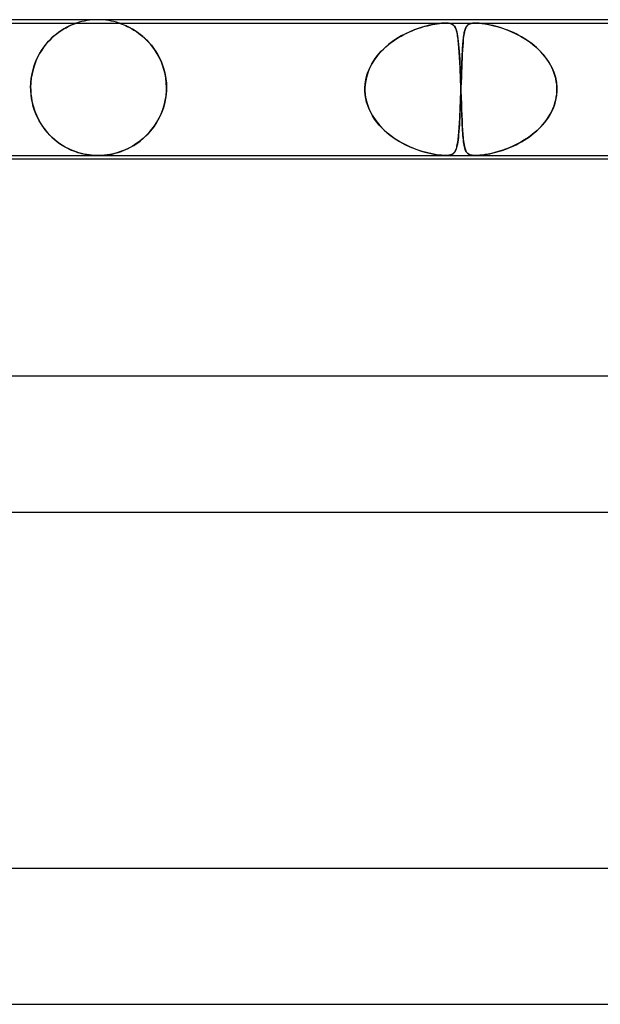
# Model space of a CAD drawing. Header units: millimetres. Extents: x -430 to 430, y -2 to 290.
# Tile 34 of 84: x -94 to -77, y 261 to 290. Entities that reach past the tile are written whole.
import ezdxf

# ---------------------------------------------------------------- set-up
doc = ezdxf.new("R2010")
doc.units = ezdxf.units.MM
doc.layers.add('HIDDEN', color=7, linetype='Continuous')
doc.layers.add('THICK', color=7, linetype='Continuous')

msp = doc.modelspace()

# ---------------------------------------------------------------- linework, layer by layer
at = {"layer": 'HIDDEN'}
for p, q in [((-97.139, 289.9), (-81.759, 289.9)), ((-93.076, 289.683), (-93.004, 289.727)), ((-93.001, 289.73), (-93.072, 289.686)), ((-93.004, 289.727), (-92.937, 289.765)), ((-92.932, 289.768), (-93.001, 289.73)), ((-92.937, 289.765), (-92.873, 289.798)), ((-92.869, 289.8), (-92.932, 289.768)), ((-92.873, 289.798), (-92.816, 289.825)), ((-92.811, 289.827), (-92.869, 289.8)), ((-92.816, 289.825), (-92.765, 289.848)), ((-92.76, 289.85), (-92.811, 289.827)), ((-92.765, 289.848), (-92.721, 289.865)), ((-92.718, 289.867), (-92.76, 289.85)), ((-92.721, 289.865), (-92.686, 289.879)), ((-92.686, 289.879), (-92.718, 289.867)), ((-92.686, 289.879), (-92.661, 289.888)), ((-92.662, 289.887), (-92.686, 289.879)), ((-92.646, 289.893), (-92.662, 289.887)), ((-92.661, 289.888), (-92.643, 289.894)), ((-92.635, 289.897), (-92.646, 289.893)), ((-92.643, 289.894), (-92.632, 289.898)), ((-92.627, 289.899), (-92.635, 289.897)), ((-92.632, 289.898), (-92.626, 289.9)), ((-92.625, 289.9), (-92.627, 289.899)), ((-92.626, 289.9), (-92.625, 289.9)), ((-91.37, 289.898), (-91.375, 289.9)), ((-91.375, 289.9), (-91.374, 289.9)), ((-91.374, 289.9), (-91.368, 289.897)), ((-91.357, 289.894), (-91.37, 289.898)), ((-91.368, 289.897), (-91.355, 289.893)), ((-91.337, 289.887), (-91.357, 289.894)), ((-91.355, 289.893), (-91.338, 289.887)), ((-91.338, 289.887), (-91.313, 289.879)), ((-91.308, 289.877), (-91.337, 289.887)), ((-91.313, 289.879), (-91.28, 289.866)), ((-91.27, 289.862), (-91.308, 289.877)), ((-91.28, 289.866), (-91.239, 289.85)), ((-91.223, 289.843), (-91.27, 289.862)), ((-91.239, 289.85), (-91.189, 289.829)), ((-91.169, 289.82), (-91.223, 289.843)), ((-91.189, 289.829), (-91.133, 289.803)), ((-91.109, 289.791), (-91.169, 289.82)), ((-91.133, 289.803), (-91.072, 289.773)), ((-91.044, 289.758), (-91.109, 289.791)), ((-91.072, 289.773), (-91.006, 289.737)), ((-90.975, 289.719), (-91.044, 289.758)), ((-91.006, 289.737), (-90.936, 289.696)), ((-90.902, 289.675), (-90.975, 289.719)), ((-82.561, 289.742), (-82.683, 289.698)), ((-82.658, 289.707), (-82.579, 289.736)), ((-82.579, 289.736), (-82.502, 289.762)), ((-82.445, 289.779), (-82.561, 289.742)), ((-82.502, 289.762), (-82.427, 289.785)), ((-82.334, 289.811), (-82.445, 289.779)), ((-82.427, 289.785), (-82.355, 289.805)), ((-82.355, 289.805), (-82.285, 289.824)), ((-82.226, 289.837), (-82.334, 289.811)), ((-82.285, 289.824), (-82.213, 289.84)), ((-82.123, 289.859), (-82.226, 289.837)), ((-82.213, 289.84), (-82.142, 289.855)), ((-82.142, 289.855), (-82.071, 289.868)), ((-82.027, 289.876), (-82.123, 289.859)), ((-82.071, 289.868), (-82.002, 289.88)), ((-81.944, 289.887), (-82.027, 289.876)), ((-82.002, 289.88), (-81.935, 289.888)), ((-81.874, 289.895), (-81.944, 289.887)), ((-81.935, 289.888), (-81.872, 289.895)), ((-81.814, 289.899), (-81.874, 289.895)), ((-81.872, 289.895), (-81.813, 289.899)), ((-81.759, 289.9), (-81.814, 289.899)), ((-81.813, 289.899), (-81.759, 289.9)), ((-81.759, 289.9), (-81.71, 289.899)), ((-81.711, 289.899), (-81.759, 289.9)), ((-81.759, 289.9), (-80.876, 289.9)), ((-81.668, 289.895), (-81.711, 289.899)), ((-81.71, 289.899), (-81.667, 289.895)), ((-81.631, 289.888), (-81.668, 289.895)), ((-81.667, 289.895), (-81.626, 289.887)), ((-81.599, 289.88), (-81.631, 289.888)), ((-81.626, 289.887), (-81.588, 289.876)), ((-81.571, 289.868), (-81.599, 289.88)), ((-81.588, 289.876), (-81.554, 289.859)), ((-81.548, 289.855), (-81.571, 289.868)), ((-81.554, 289.859), (-81.524, 289.837)), ((-81.527, 289.84), (-81.548, 289.855)), ((-81.51, 289.824), (-81.527, 289.84)), ((-81.524, 289.837), (-81.499, 289.811)), ((-81.495, 289.805), (-81.51, 289.824)), ((-81.499, 289.811), (-81.478, 289.779)), ((-81.481, 289.785), (-81.495, 289.805)), ((-81.468, 289.762), (-81.481, 289.785)), ((-81.478, 289.779), (-81.459, 289.742)), ((-81.457, 289.736), (-81.468, 289.762)), ((-81.459, 289.742), (-81.443, 289.698)), ((-81.446, 289.707), (-81.457, 289.736)), ((-81.19, 289.687), (-81.181, 289.716)), ((-81.165, 289.757), (-81.184, 289.709)), ((-81.181, 289.716), (-81.171, 289.743)), ((-81.171, 289.743), (-81.16, 289.767)), ((-81.144, 289.796), (-81.165, 289.757)), ((-81.16, 289.767), (-81.148, 289.789)), ((-81.148, 289.789), (-81.135, 289.809)), ((-81.118, 289.829), (-81.144, 289.796)), ((-81.135, 289.809), (-81.12, 289.826)), ((-81.12, 289.826), (-81.103, 289.843)), ((-81.087, 289.855), (-81.118, 289.829)), ((-81.103, 289.843), (-81.083, 289.857)), ((-81.05, 289.874), (-81.087, 289.855)), ((-81.083, 289.857), (-81.06, 289.87)), ((-81.06, 289.87), (-81.033, 289.88)), ((-81.01, 289.887), (-81.05, 289.874)), ((-81.033, 289.88), (-81.001, 289.889)), ((-80.968, 289.895), (-81.01, 289.887)), ((-81.001, 289.889), (-80.965, 289.895)), ((-80.925, 289.899), (-80.968, 289.895)), ((-80.965, 289.895), (-80.923, 289.899)), ((-80.876, 289.9), (-80.925, 289.899)), ((-80.923, 289.899), (-80.875, 289.9)), ((-80.823, 289.899), (-80.876, 289.9)), ((-80.876, 289.9), (-65.495, 289.9)), ((-80.875, 289.9), (-80.821, 289.899)), ((-80.765, 289.895), (-80.823, 289.899)), ((-80.821, 289.899), (-80.76, 289.895)), ((-80.703, 289.889), (-80.765, 289.895)), ((-80.76, 289.895), (-80.686, 289.887)), ((-80.638, 289.88), (-80.703, 289.889)), ((-80.686, 289.887), (-80.597, 289.874)), ((-80.571, 289.87), (-80.638, 289.88)), ((-80.597, 289.874), (-80.489, 289.855)), ((-80.501, 289.857), (-80.571, 289.87)), ((-80.43, 289.843), (-80.501, 289.857)), ((-80.489, 289.855), (-80.371, 289.829)), ((-80.36, 289.826), (-80.43, 289.843)), ((-80.371, 289.829), (-80.245, 289.796)), ((-80.29, 289.809), (-80.36, 289.826)), ((-80.22, 289.789), (-80.29, 289.809)), ((-80.245, 289.796), (-80.114, 289.757)), ((-80.148, 289.767), (-80.22, 289.789)), ((-80.073, 289.743), (-80.148, 289.767)), ((-80.114, 289.757), (-79.977, 289.709)), ((-79.997, 289.716), (-80.073, 289.743)), ((-79.919, 289.687), (-79.997, 289.716)), ((-93.454, 289.363), (-93.379, 289.44)), ((-93.372, 289.446), (-93.446, 289.371)), ((-93.379, 289.44), (-93.303, 289.511)), ((-93.297, 289.516), (-93.372, 289.446)), ((-93.303, 289.511), (-93.226, 289.575)), ((-93.222, 289.578), (-93.297, 289.516)), ((-93.226, 289.575), (-93.15, 289.632)), ((-93.146, 289.635), (-93.222, 289.578)), ((-93.15, 289.632), (-93.076, 289.683)), ((-93.072, 289.686), (-93.146, 289.635)), ((-90.936, 289.696), (-90.863, 289.649)), ((-90.828, 289.625), (-90.902, 289.675)), ((-90.863, 289.649), (-90.788, 289.596)), ((-90.752, 289.568), (-90.828, 289.625)), ((-90.788, 289.596), (-90.714, 289.537)), ((-90.676, 289.506), (-90.752, 289.568)), ((-90.714, 289.537), (-90.639, 289.473)), ((-90.601, 289.437), (-90.676, 289.506)), ((-90.639, 289.473), (-90.566, 289.403)), ((-90.526, 289.362), (-90.601, 289.437)), ((-83.19, 289.444), (-83.316, 289.36)), ((-83.3, 289.371), (-83.223, 289.423)), ((-83.223, 289.423), (-83.145, 289.472)), ((-83.062, 289.52), (-83.19, 289.444)), ((-83.145, 289.472), (-83.065, 289.518)), ((-83.065, 289.518), (-82.984, 289.562)), ((-82.934, 289.587), (-83.062, 289.52)), ((-82.984, 289.562), (-82.902, 289.603)), ((-82.807, 289.646), (-82.934, 289.587)), ((-82.902, 289.603), (-82.819, 289.641)), ((-82.819, 289.641), (-82.738, 289.676)), ((-82.683, 289.698), (-82.807, 289.646)), ((-82.738, 289.676), (-82.658, 289.707)), ((-81.436, 289.676), (-81.446, 289.707)), ((-81.443, 289.698), (-81.428, 289.646)), ((-81.427, 289.641), (-81.436, 289.676)), ((-81.428, 289.646), (-81.415, 289.587)), ((-81.418, 289.603), (-81.427, 289.641)), ((-81.41, 289.562), (-81.418, 289.603)), ((-81.415, 289.587), (-81.403, 289.52)), ((-81.403, 289.518), (-81.41, 289.562)), ((-81.403, 289.52), (-81.392, 289.444)), ((-81.396, 289.472), (-81.403, 289.518)), ((-81.389, 289.423), (-81.396, 289.472)), ((-81.392, 289.444), (-81.382, 289.36)), ((-81.383, 289.371), (-81.389, 289.423)), ((-81.235, 289.423), (-81.244, 289.326)), ((-81.238, 289.399), (-81.232, 289.448)), ((-81.225, 289.51), (-81.235, 289.423)), ((-81.232, 289.448), (-81.227, 289.495)), ((-81.227, 289.495), (-81.221, 289.539)), ((-81.213, 289.586), (-81.225, 289.51)), ((-81.221, 289.539), (-81.214, 289.58)), ((-81.214, 289.58), (-81.207, 289.619)), ((-81.199, 289.652), (-81.213, 289.586)), ((-81.207, 289.619), (-81.199, 289.654)), ((-81.184, 289.709), (-81.199, 289.652)), ((-81.199, 289.654), (-81.19, 289.687)), ((-79.977, 289.709), (-79.836, 289.652)), ((-79.84, 289.654), (-79.919, 289.687)), ((-79.76, 289.619), (-79.84, 289.654)), ((-79.836, 289.652), (-79.692, 289.586)), ((-79.679, 289.58), (-79.76, 289.619)), ((-79.692, 289.586), (-79.547, 289.51)), ((-79.599, 289.539), (-79.679, 289.58)), ((-79.52, 289.495), (-79.599, 289.539)), ((-79.547, 289.51), (-79.402, 289.423)), ((-79.442, 289.448), (-79.52, 289.495)), ((-79.366, 289.399), (-79.442, 289.448)), ((-79.402, 289.423), (-79.26, 289.326)), ((-93.66, 289.095), (-93.594, 289.191)), ((-93.588, 289.2), (-93.654, 289.104)), ((-93.594, 289.191), (-93.526, 289.28)), ((-93.518, 289.289), (-93.588, 289.2)), ((-93.526, 289.28), (-93.454, 289.363)), ((-93.446, 289.371), (-93.518, 289.289)), ((-90.566, 289.403), (-90.493, 289.327)), ((-90.452, 289.281), (-90.526, 289.362)), ((-90.493, 289.327), (-90.423, 289.246)), ((-90.381, 289.192), (-90.452, 289.281)), ((-90.423, 289.246), (-90.356, 289.158)), ((-90.314, 289.097), (-90.381, 289.192)), ((-90.356, 289.158), (-90.292, 289.064)), ((-83.55, 289.17), (-83.657, 289.064)), ((-83.651, 289.07), (-83.586, 289.136)), ((-83.586, 289.136), (-83.518, 289.199)), ((-83.436, 289.268), (-83.55, 289.17)), ((-83.518, 289.199), (-83.447, 289.259)), ((-83.447, 289.259), (-83.375, 289.316)), ((-83.316, 289.36), (-83.436, 289.268)), ((-83.375, 289.316), (-83.3, 289.371)), ((-81.377, 289.316), (-81.383, 289.371)), ((-81.382, 289.36), (-81.373, 289.268)), ((-81.372, 289.259), (-81.377, 289.316)), ((-81.373, 289.268), (-81.364, 289.17)), ((-81.367, 289.199), (-81.372, 289.259)), ((-81.362, 289.136), (-81.367, 289.199)), ((-81.364, 289.17), (-81.357, 289.064)), ((-81.357, 289.07), (-81.362, 289.136)), ((-81.252, 289.219), (-81.259, 289.105)), ((-81.259, 289.115), (-81.255, 289.177)), ((-81.255, 289.177), (-81.251, 289.237)), ((-81.244, 289.326), (-81.252, 289.219)), ((-81.251, 289.237), (-81.247, 289.294)), ((-81.247, 289.294), (-81.242, 289.348)), ((-81.242, 289.348), (-81.238, 289.399)), ((-79.291, 289.348), (-79.366, 289.399)), ((-79.218, 289.294), (-79.291, 289.348)), ((-79.26, 289.326), (-79.126, 289.219)), ((-79.147, 289.237), (-79.218, 289.294)), ((-79.078, 289.177), (-79.147, 289.237)), ((-79.126, 289.219), (-79.002, 289.105)), ((-79.012, 289.115), (-79.078, 289.177)), ((-93.827, 288.774), (-93.777, 288.887)), ((-93.773, 288.894), (-93.825, 288.78)), ((-93.777, 288.887), (-93.721, 288.994)), ((-93.716, 289.002), (-93.773, 288.894)), ((-93.721, 288.994), (-93.66, 289.095)), ((-93.654, 289.104), (-93.716, 289.002)), ((-90.25, 288.996), (-90.314, 289.097)), ((-90.292, 289.064), (-90.232, 288.965)), ((-90.192, 288.889), (-90.25, 288.996)), ((-90.232, 288.965), (-90.177, 288.86)), ((-90.139, 288.776), (-90.192, 288.889)), ((-90.177, 288.86), (-90.128, 288.75)), ((-83.879, 288.781), (-83.827, 288.857)), ((-83.756, 288.951), (-83.846, 288.831)), ((-83.827, 288.857), (-83.772, 288.931)), ((-83.772, 288.931), (-83.713, 289.002)), ((-83.657, 289.064), (-83.756, 288.951)), ((-83.713, 289.002), (-83.651, 289.07)), ((-81.353, 289.002), (-81.357, 289.07)), ((-81.357, 289.064), (-81.349, 288.951)), ((-81.348, 288.931), (-81.353, 289.002)), ((-81.349, 288.951), (-81.342, 288.831)), ((-81.344, 288.857), (-81.348, 288.931)), ((-81.34, 288.781), (-81.344, 288.857)), ((-81.272, 288.86), (-81.277, 288.729)), ((-81.276, 288.766), (-81.272, 288.841)), ((-81.266, 288.986), (-81.272, 288.86)), ((-81.272, 288.841), (-81.269, 288.913)), ((-81.269, 288.913), (-81.266, 288.983)), ((-81.259, 289.105), (-81.266, 288.986)), ((-81.266, 288.983), (-81.262, 289.051)), ((-81.262, 289.051), (-81.259, 289.115)), ((-78.949, 289.051), (-79.012, 289.115)), ((-79.002, 289.105), (-78.89, 288.986)), ((-78.888, 288.983), (-78.949, 289.051)), ((-78.89, 288.986), (-78.79, 288.86)), ((-78.831, 288.913), (-78.888, 288.983)), ((-78.776, 288.841), (-78.831, 288.913)), ((-78.79, 288.86), (-78.703, 288.729)), ((-78.726, 288.766), (-78.776, 288.841)), ((-93.909, 288.531), (-93.871, 288.655)), ((-93.87, 288.66), (-93.908, 288.535)), ((-93.871, 288.655), (-93.827, 288.774)), ((-93.825, 288.78), (-93.87, 288.66)), ((-90.092, 288.657), (-90.139, 288.776)), ((-90.128, 288.75), (-90.084, 288.634)), ((-90.052, 288.533), (-90.092, 288.657)), ((-90.084, 288.634), (-90.047, 288.514)), ((-83.994, 288.572), (-84.049, 288.435)), ((-84.009, 288.537), (-83.97, 288.621)), ((-83.926, 288.704), (-83.994, 288.572)), ((-83.97, 288.621), (-83.927, 288.702)), ((-83.927, 288.702), (-83.879, 288.781)), ((-83.846, 288.831), (-83.926, 288.704)), ((-81.342, 288.831), (-81.336, 288.704)), ((-81.336, 288.702), (-81.34, 288.781)), ((-81.336, 288.704), (-81.33, 288.572)), ((-81.332, 288.621), (-81.336, 288.702)), ((-81.328, 288.537), (-81.332, 288.621)), ((-81.33, 288.572), (-81.324, 288.435)), ((-81.282, 288.593), (-81.287, 288.451)), ((-81.285, 288.526), (-81.282, 288.608)), ((-81.277, 288.729), (-81.282, 288.593)), ((-81.282, 288.608), (-81.279, 288.688)), ((-81.279, 288.688), (-81.276, 288.766)), ((-78.679, 288.688), (-78.726, 288.766)), ((-78.703, 288.729), (-78.629, 288.593)), ((-78.637, 288.608), (-78.679, 288.688)), ((-78.598, 288.526), (-78.637, 288.608)), ((-78.629, 288.593), (-78.569, 288.451)), ((-93.961, 288.273), (-93.974, 288.138)), ((-93.974, 288.137), (-93.961, 288.271)), ((-93.939, 288.405), (-93.961, 288.273)), ((-93.961, 288.271), (-93.939, 288.403)), ((-93.908, 288.535), (-93.939, 288.405)), ((-93.939, 288.403), (-93.909, 288.531)), ((-90.021, 288.405), (-90.052, 288.533)), ((-90.047, 288.514), (-90.017, 288.389)), ((-89.997, 288.273), (-90.021, 288.405)), ((-90.017, 288.389), (-89.996, 288.262)), ((-89.983, 288.137), (-89.997, 288.273)), ((-89.996, 288.262), (-89.982, 288.132)), ((-84.091, 288.293), (-84.119, 288.147)), ((-84.114, 288.184), (-84.096, 288.274)), ((-84.096, 288.274), (-84.072, 288.363)), ((-84.049, 288.435), (-84.091, 288.293)), ((-84.072, 288.363), (-84.043, 288.451)), ((-84.043, 288.451), (-84.009, 288.537)), ((-81.324, 288.451), (-81.328, 288.537)), ((-81.321, 288.363), (-81.324, 288.451)), ((-81.324, 288.435), (-81.318, 288.293)), ((-81.317, 288.274), (-81.321, 288.363)), ((-81.318, 288.293), (-81.312, 288.147)), ((-81.314, 288.184), (-81.317, 288.274)), ((-81.293, 288.304), (-81.298, 288.153)), ((-81.297, 288.18), (-81.294, 288.269)), ((-81.294, 288.269), (-81.291, 288.356)), ((-81.287, 288.451), (-81.293, 288.304)), ((-81.291, 288.356), (-81.288, 288.442)), ((-81.288, 288.442), (-81.285, 288.526)), ((-78.565, 288.442), (-78.598, 288.526)), ((-78.569, 288.451), (-78.523, 288.304)), ((-78.537, 288.356), (-78.565, 288.442)), ((-78.514, 288.269), (-78.537, 288.356)), ((-78.523, 288.304), (-78.492, 288.153)), ((-78.496, 288.18), (-78.514, 288.269)), ((-93.974, 288.138), (-93.979, 288)), ((-93.979, 288), (-93.974, 288.137)), ((-93.979, 287.983), (-93.979, 288)), ((-93.979, 288), (-93.979, 287.983)), ((-93.978, 287.967), (-93.979, 287.983)), ((-93.979, 287.983), (-93.978, 287.967)), ((-89.978, 288), (-89.983, 288.137)), ((-89.982, 288.132), (-89.978, 288)), ((-89.978, 288), (-89.978, 287.983)), ((-89.978, 287.983), (-89.978, 288)), ((-89.978, 287.983), (-89.978, 287.967)), ((-89.978, 287.967), (-89.978, 287.983)), ((-84.133, 287.967), (-84.132, 287.983)), ((-84.132, 287.983), (-84.133, 287.967)), ((-84.119, 288.147), (-84.132, 288)), ((-84.132, 288), (-84.126, 288.093)), ((-84.132, 287.983), (-84.132, 288)), ((-84.132, 288), (-84.132, 287.983)), ((-84.126, 288.093), (-84.114, 288.184)), ((-81.31, 288.093), (-81.314, 288.184)), ((-81.312, 288.147), (-81.307, 288)), ((-81.307, 288), (-81.31, 288.093)), ((-81.307, 288), (-81.306, 287.983)), ((-81.306, 287.983), (-81.307, 288)), ((-81.306, 287.983), (-81.306, 287.967)), ((-81.306, 287.967), (-81.306, 287.983)), ((-81.303, 288), (-81.304, 287.983)), ((-81.304, 287.983), (-81.303, 288)), ((-81.304, 287.983), (-81.304, 287.967)), ((-81.304, 287.967), (-81.304, 287.983)), ((-81.298, 288.153), (-81.303, 288)), ((-81.303, 288), (-81.3, 288.091)), ((-81.3, 288.091), (-81.297, 288.18)), ((-78.484, 288.091), (-78.496, 288.18)), ((-78.492, 288.153), (-78.478, 288)), ((-78.478, 288), (-78.484, 288.091)), ((-78.478, 287.983), (-78.478, 288)), ((-78.478, 288), (-78.478, 287.983)), ((-78.477, 287.967), (-78.478, 287.983)), ((-78.478, 287.983), (-78.477, 287.967)), ((-93.978, 287.95), (-93.978, 287.967)), ((-93.978, 287.967), (-93.978, 287.95)), ((-93.978, 287.933), (-93.978, 287.95)), ((-93.978, 287.95), (-93.978, 287.933)), ((-93.977, 287.917), (-93.978, 287.933)), ((-93.978, 287.933), (-93.977, 287.917)), ((-93.976, 287.9), (-93.977, 287.917)), ((-93.977, 287.917), (-93.976, 287.9)), ((-93.976, 287.9), (-93.969, 287.804)), ((-93.967, 287.782), (-93.976, 287.9)), ((-93.969, 287.804), (-93.958, 287.708)), ((-93.951, 287.666), (-93.967, 287.782)), ((-93.958, 287.708), (-93.942, 287.614)), ((-89.996, 287.732), (-90.026, 287.567)), ((-90.015, 287.619), (-89.992, 287.759)), ((-89.98, 287.9), (-89.996, 287.732)), ((-89.992, 287.759), (-89.98, 287.9)), ((-89.979, 287.933), (-89.98, 287.917)), ((-89.98, 287.917), (-89.979, 287.933)), ((-89.98, 287.917), (-89.98, 287.9)), ((-89.98, 287.9), (-89.98, 287.917)), ((-89.978, 287.95), (-89.979, 287.933)), ((-89.979, 287.933), (-89.978, 287.95)), ((-89.978, 287.967), (-89.978, 287.95)), ((-89.978, 287.95), (-89.978, 287.967)), ((-84.133, 287.95), (-84.133, 287.967)), ((-84.133, 287.967), (-84.133, 287.95)), ((-84.133, 287.933), (-84.133, 287.95)), ((-84.133, 287.95), (-84.133, 287.933)), ((-84.132, 287.917), (-84.133, 287.933)), ((-84.133, 287.933), (-84.132, 287.917)), ((-84.132, 287.9), (-84.132, 287.917)), ((-84.132, 287.917), (-84.132, 287.9)), ((-84.124, 287.79), (-84.132, 287.9)), ((-84.132, 287.9), (-84.113, 287.712)), ((-84.107, 287.681), (-84.124, 287.79)), ((-84.113, 287.712), (-84.07, 287.528)), ((-84.083, 287.574), (-84.107, 287.681)), ((-81.311, 287.763), (-81.317, 287.627)), ((-81.316, 287.635), (-81.313, 287.723)), ((-81.313, 287.723), (-81.31, 287.811)), ((-81.307, 287.9), (-81.311, 287.763)), ((-81.31, 287.811), (-81.307, 287.9)), ((-81.306, 287.917), (-81.307, 287.9)), ((-81.307, 287.9), (-81.306, 287.917)), ((-81.306, 287.967), (-81.305, 287.95)), ((-81.305, 287.95), (-81.306, 287.967)), ((-81.305, 287.933), (-81.306, 287.917)), ((-81.306, 287.917), (-81.305, 287.933)), ((-81.304, 287.967), (-81.305, 287.95)), ((-81.305, 287.95), (-81.304, 287.967)), ((-81.305, 287.95), (-81.305, 287.933)), ((-81.305, 287.95), (-81.305, 287.933)), ((-81.305, 287.933), (-81.305, 287.95)), ((-81.305, 287.933), (-81.305, 287.95)), ((-81.305, 287.933), (-81.304, 287.917)), ((-81.304, 287.917), (-81.305, 287.933)), ((-81.304, 287.917), (-81.303, 287.9)), ((-81.303, 287.9), (-81.304, 287.917)), ((-81.303, 287.9), (-81.297, 287.712)), ((-81.3, 287.79), (-81.303, 287.9)), ((-81.296, 287.681), (-81.3, 287.79)), ((-81.297, 287.712), (-81.29, 287.528)), ((-81.292, 287.574), (-81.296, 287.681)), ((-78.49, 287.763), (-78.515, 287.627)), ((-78.513, 287.635), (-78.496, 287.723)), ((-78.496, 287.723), (-78.484, 287.811)), ((-78.478, 287.9), (-78.49, 287.763)), ((-78.484, 287.811), (-78.478, 287.9)), ((-78.478, 287.917), (-78.477, 287.933)), ((-78.477, 287.933), (-78.478, 287.917)), ((-78.478, 287.9), (-78.478, 287.917)), ((-78.478, 287.917), (-78.478, 287.9)), ((-78.477, 287.95), (-78.477, 287.967)), ((-78.477, 287.967), (-78.477, 287.95)), ((-78.477, 287.933), (-78.477, 287.95)), ((-78.477, 287.95), (-78.477, 287.933)), ((-93.928, 287.552), (-93.951, 287.666)), ((-93.942, 287.614), (-93.921, 287.521)), ((-93.9, 287.439), (-93.928, 287.552)), ((-93.921, 287.521), (-93.897, 287.429)), ((-93.865, 287.33), (-93.9, 287.439)), ((-93.897, 287.429), (-93.868, 287.339)), ((-90.069, 287.406), (-90.125, 287.252)), ((-90.088, 287.35), (-90.047, 287.482)), ((-90.026, 287.567), (-90.069, 287.406)), ((-90.047, 287.482), (-90.015, 287.619)), ((-84.05, 287.468), (-84.083, 287.574)), ((-84.07, 287.528), (-84.004, 287.352)), ((-84.01, 287.365), (-84.05, 287.468)), ((-81.322, 287.493), (-81.327, 287.365)), ((-81.327, 287.379), (-81.323, 287.463)), ((-81.323, 287.463), (-81.32, 287.549)), ((-81.317, 287.627), (-81.322, 287.493)), ((-81.32, 287.549), (-81.316, 287.635)), ((-81.288, 287.468), (-81.292, 287.574)), ((-81.29, 287.528), (-81.284, 287.352)), ((-81.284, 287.365), (-81.288, 287.468)), ((-78.553, 287.493), (-78.602, 287.364)), ((-78.596, 287.379), (-78.563, 287.463)), ((-78.563, 287.463), (-78.535, 287.549)), ((-78.515, 287.627), (-78.553, 287.493)), ((-78.535, 287.549), (-78.513, 287.635)), ((-93.868, 287.339), (-93.836, 287.252)), ((-93.824, 287.223), (-93.865, 287.33)), ((-93.836, 287.252), (-93.8, 287.168)), ((-93.779, 287.121), (-93.824, 287.223)), ((-93.8, 287.168), (-93.761, 287.086)), ((-93.728, 287.023), (-93.779, 287.121)), ((-90.192, 287.106), (-90.269, 286.969)), ((-90.259, 286.985), (-90.195, 287.101)), ((-90.195, 287.101), (-90.138, 287.223)), ((-90.125, 287.252), (-90.192, 287.106)), ((-90.138, 287.223), (-90.088, 287.35)), ((-83.962, 287.264), (-84.01, 287.365)), ((-84.004, 287.352), (-83.919, 287.184)), ((-83.909, 287.167), (-83.962, 287.264)), ((-83.919, 287.184), (-83.815, 287.026)), ((-83.848, 287.074), (-83.909, 287.167)), ((-81.339, 287.122), (-81.345, 287.009)), ((-81.342, 287.065), (-81.338, 287.14)), ((-81.333, 287.241), (-81.339, 287.122)), ((-81.338, 287.14), (-81.334, 287.217)), ((-81.334, 287.217), (-81.33, 287.297)), ((-81.327, 287.365), (-81.333, 287.241)), ((-81.33, 287.297), (-81.327, 287.379)), ((-81.281, 287.264), (-81.284, 287.365)), ((-81.284, 287.352), (-81.277, 287.184)), ((-81.277, 287.167), (-81.281, 287.264)), ((-81.277, 287.184), (-81.271, 287.026)), ((-81.273, 287.074), (-81.277, 287.167)), ((-78.733, 287.122), (-78.813, 287.008)), ((-78.772, 287.065), (-78.722, 287.14)), ((-78.663, 287.24), (-78.733, 287.122)), ((-78.722, 287.14), (-78.676, 287.217)), ((-78.676, 287.217), (-78.634, 287.297)), ((-78.602, 287.364), (-78.663, 287.24)), ((-78.634, 287.297), (-78.596, 287.379)), ((-93.761, 287.086), (-93.719, 287.007)), ((-93.673, 286.93), (-93.728, 287.023)), ((-93.719, 287.007), (-93.674, 286.93)), ((-93.674, 286.93), (-93.626, 286.857)), ((-93.614, 286.84), (-93.673, 286.93)), ((-93.626, 286.857), (-93.575, 286.787)), ((-93.551, 286.756), (-93.614, 286.84)), ((-90.354, 286.841), (-90.447, 286.722)), ((-90.406, 286.772), (-90.33, 286.875)), ((-90.269, 286.969), (-90.354, 286.841)), ((-90.33, 286.875), (-90.259, 286.985)), ((-83.783, 286.984), (-83.848, 287.074)), ((-83.815, 287.026), (-83.696, 286.88)), ((-83.712, 286.897), (-83.783, 286.984)), ((-83.636, 286.815), (-83.712, 286.897)), ((-83.696, 286.88), (-83.565, 286.745)), ((-83.556, 286.736), (-83.636, 286.815)), ((-81.359, 286.789), (-81.355, 286.854)), ((-81.351, 286.902), (-81.358, 286.801)), ((-81.355, 286.854), (-81.35, 286.922)), ((-81.345, 287.009), (-81.351, 286.902)), ((-81.35, 286.922), (-81.346, 286.992)), ((-81.346, 286.992), (-81.342, 287.065)), ((-81.269, 286.984), (-81.273, 287.074)), ((-81.271, 287.026), (-81.264, 286.88)), ((-81.264, 286.897), (-81.269, 286.984)), ((-81.26, 286.815), (-81.264, 286.897)), ((-81.264, 286.88), (-81.256, 286.745)), ((-81.255, 286.736), (-81.26, 286.815)), ((-79.008, 286.789), (-78.944, 286.854)), ((-78.901, 286.901), (-78.996, 286.8)), ((-78.944, 286.854), (-78.883, 286.922)), ((-78.813, 287.008), (-78.901, 286.901)), ((-78.883, 286.922), (-78.826, 286.992)), ((-78.826, 286.992), (-78.772, 287.065)), ((-93.575, 286.787), (-93.523, 286.72)), ((-93.485, 286.676), (-93.551, 286.756)), ((-93.523, 286.72), (-93.468, 286.656)), ((-93.416, 286.6), (-93.485, 286.676)), ((-93.468, 286.656), (-93.411, 286.595)), ((-93.345, 286.53), (-93.416, 286.6)), ((-93.411, 286.595), (-93.352, 286.537)), ((-93.352, 286.537), (-93.291, 286.482)), ((-93.271, 286.465), (-93.345, 286.53)), ((-90.663, 286.503), (-90.573, 286.586)), ((-90.547, 286.612), (-90.652, 286.512)), ((-90.573, 286.586), (-90.487, 286.676)), ((-90.447, 286.722), (-90.547, 286.612)), ((-90.487, 286.676), (-90.406, 286.772)), ((-83.565, 286.745), (-83.422, 286.621)), ((-83.471, 286.662), (-83.556, 286.736)), ((-83.384, 286.591), (-83.471, 286.662)), ((-83.422, 286.621), (-83.272, 286.51)), ((-83.293, 286.525), (-83.384, 286.591)), ((-83.199, 286.462), (-83.293, 286.525)), ((-81.381, 286.535), (-81.39, 286.46)), ((-81.385, 286.501), (-81.379, 286.553)), ((-81.373, 286.617), (-81.381, 286.535)), ((-81.379, 286.553), (-81.374, 286.608)), ((-81.374, 286.608), (-81.369, 286.666)), ((-81.365, 286.706), (-81.373, 286.617)), ((-81.369, 286.666), (-81.364, 286.726)), ((-81.358, 286.801), (-81.365, 286.706)), ((-81.364, 286.726), (-81.359, 286.789)), ((-81.256, 286.745), (-81.247, 286.621)), ((-81.25, 286.662), (-81.255, 286.736)), ((-81.245, 286.591), (-81.25, 286.662)), ((-81.247, 286.621), (-81.238, 286.51)), ((-81.239, 286.525), (-81.245, 286.591)), ((-81.233, 286.462), (-81.239, 286.525)), ((-79.314, 286.535), (-79.428, 286.46)), ((-79.364, 286.501), (-79.288, 286.553)), ((-79.203, 286.617), (-79.314, 286.535)), ((-79.288, 286.553), (-79.215, 286.608)), ((-79.215, 286.608), (-79.143, 286.666)), ((-79.097, 286.706), (-79.203, 286.617)), ((-79.143, 286.666), (-79.074, 286.726)), ((-78.996, 286.8), (-79.097, 286.706)), ((-79.074, 286.726), (-79.008, 286.789)), ((-93.291, 286.482), (-93.229, 286.43)), ((-93.196, 286.404), (-93.271, 286.465)), ((-93.229, 286.43), (-93.166, 286.381)), ((-93.118, 286.347), (-93.196, 286.404)), ((-93.166, 286.381), (-93.102, 286.337)), ((-93.039, 286.296), (-93.118, 286.347)), ((-93.102, 286.337), (-93.038, 286.295)), ((-92.959, 286.249), (-93.039, 286.296)), ((-93.038, 286.295), (-92.974, 286.257)), ((-92.974, 286.257), (-92.911, 286.223)), ((-92.878, 286.206), (-92.959, 286.249)), ((-91.13, 286.196), (-91.037, 286.243)), ((-90.99, 286.269), (-91.104, 286.209)), ((-91.037, 286.243), (-90.943, 286.297)), ((-90.876, 286.34), (-90.99, 286.269)), ((-90.943, 286.297), (-90.849, 286.358)), ((-90.763, 286.421), (-90.876, 286.34)), ((-90.849, 286.358), (-90.755, 286.427)), ((-90.652, 286.512), (-90.763, 286.421)), ((-90.755, 286.427), (-90.663, 286.503)), ((-83.272, 286.51), (-83.118, 286.413)), ((-83.103, 286.404), (-83.199, 286.462)), ((-83.118, 286.413), (-82.962, 286.328)), ((-83.005, 286.35), (-83.103, 286.404)), ((-82.908, 286.301), (-83.005, 286.35)), ((-82.962, 286.328), (-82.808, 286.255)), ((-82.811, 286.256), (-82.908, 286.301)), ((-82.716, 286.216), (-82.811, 286.256)), ((-82.808, 286.255), (-82.656, 286.193)), ((-81.439, 286.209), (-81.43, 286.243)), ((-81.422, 286.276), (-81.434, 286.227)), ((-81.43, 286.243), (-81.421, 286.279)), ((-81.41, 286.33), (-81.422, 286.276)), ((-81.421, 286.279), (-81.413, 286.318)), ((-81.413, 286.318), (-81.405, 286.36)), ((-81.4, 286.392), (-81.41, 286.33)), ((-81.405, 286.36), (-81.398, 286.404)), ((-81.39, 286.46), (-81.4, 286.392)), ((-81.398, 286.404), (-81.391, 286.452)), ((-81.391, 286.452), (-81.385, 286.501)), ((-81.238, 286.51), (-81.227, 286.413)), ((-81.226, 286.404), (-81.233, 286.462)), ((-81.227, 286.413), (-81.214, 286.328)), ((-81.218, 286.35), (-81.226, 286.404)), ((-81.21, 286.301), (-81.218, 286.35)), ((-81.214, 286.328), (-81.2, 286.255)), ((-81.2, 286.256), (-81.21, 286.301)), ((-81.19, 286.216), (-81.2, 286.256)), ((-81.2, 286.255), (-81.183, 286.193)), ((-79.929, 286.209), (-79.847, 286.243)), ((-79.773, 286.275), (-79.885, 286.227)), ((-79.847, 286.243), (-79.765, 286.279)), ((-79.658, 286.33), (-79.773, 286.275)), ((-79.765, 286.279), (-79.682, 286.318)), ((-79.682, 286.318), (-79.601, 286.36)), ((-79.543, 286.392), (-79.658, 286.33)), ((-79.601, 286.36), (-79.52, 286.404)), ((-79.428, 286.46), (-79.543, 286.392)), ((-79.52, 286.404), (-79.441, 286.452)), ((-79.441, 286.452), (-79.364, 286.501)), ((-92.911, 286.223), (-92.847, 286.191)), ((-92.798, 286.168), (-92.878, 286.206)), ((-92.847, 286.191), (-92.784, 286.162)), ((-92.717, 286.135), (-92.798, 286.168)), ((-92.784, 286.162), (-92.721, 286.136)), ((-92.721, 286.136), (-92.659, 286.113)), ((-92.637, 286.106), (-92.717, 286.135)), ((-92.659, 286.113), (-92.598, 286.093)), ((-92.558, 286.081), (-92.637, 286.106)), ((-92.598, 286.093), (-92.538, 286.075)), ((-92.48, 286.059), (-92.558, 286.081)), ((-92.538, 286.075), (-92.479, 286.059)), ((-92.403, 286.042), (-92.48, 286.059)), ((-92.479, 286.059), (-92.419, 286.045)), ((-92.419, 286.045), (-92.356, 286.032)), ((-92.327, 286.027), (-92.403, 286.042)), ((-92.356, 286.032), (-92.289, 286.021)), ((-92.255, 286.017), (-92.327, 286.027)), ((-92.289, 286.021), (-92.22, 286.012)), ((-92.186, 286.009), (-92.255, 286.017)), ((-92.22, 286.012), (-92.148, 286.006)), ((-92.121, 286.004), (-92.186, 286.009)), ((-92.148, 286.006), (-92.074, 286.001)), ((-92.06, 286.001), (-92.121, 286.004)), ((-92.074, 286.001), (-92, 286)), ((-92, 286), (-92.06, 286.001)), ((-92, 286), (-91.923, 286.001)), ((-91.936, 286.001), (-91.998, 286)), ((-91.874, 286.004), (-91.936, 286.001)), ((-91.923, 286.001), (-91.844, 286.006)), ((-91.806, 286.009), (-91.874, 286.004)), ((-91.844, 286.006), (-91.76, 286.014)), ((-91.729, 286.018), (-91.806, 286.009)), ((-91.76, 286.014), (-91.671, 286.027)), ((-91.642, 286.032), (-91.729, 286.018)), ((-91.671, 286.027), (-91.581, 286.044)), ((-91.543, 286.052), (-91.642, 286.032)), ((-91.581, 286.044), (-91.491, 286.065)), ((-91.437, 286.08), (-91.543, 286.052)), ((-91.491, 286.065), (-91.401, 286.09)), ((-91.329, 286.114), (-91.437, 286.08)), ((-91.401, 286.09), (-91.313, 286.12)), ((-91.217, 286.157), (-91.329, 286.114)), ((-91.313, 286.12), (-91.223, 286.155)), ((-91.223, 286.155), (-91.13, 286.196)), ((-91.104, 286.209), (-91.217, 286.157)), ((-82.622, 286.18), (-82.716, 286.216)), ((-82.656, 286.193), (-82.51, 286.141)), ((-82.531, 286.148), (-82.622, 286.18)), ((-82.442, 286.12), (-82.531, 286.148)), ((-82.51, 286.141), (-82.368, 286.099)), ((-82.357, 286.096), (-82.442, 286.12)), ((-82.368, 286.099), (-82.234, 286.065)), ((-82.275, 286.074), (-82.357, 286.096)), ((-82.192, 286.055), (-82.275, 286.074)), ((-82.234, 286.065), (-82.108, 286.038)), ((-82.108, 286.038), (-82.192, 286.055)), ((-82.027, 286.024), (-82.108, 286.038)), ((-82.108, 286.038), (-81.995, 286.02)), ((-81.948, 286.013), (-82.027, 286.024)), ((-81.995, 286.02), (-81.9, 286.008)), ((-81.877, 286.006), (-81.948, 286.013)), ((-81.9, 286.008), (-81.822, 286.002)), ((-81.814, 286.001), (-81.877, 286.006)), ((-81.822, 286.002), (-81.757, 286)), ((-81.758, 286), (-81.814, 286.001)), ((-81.757, 286), (-81.703, 286.002)), ((-81.706, 286.001), (-81.757, 286)), ((-81.659, 286.006), (-81.706, 286.001)), ((-81.703, 286.002), (-81.655, 286.007)), ((-81.617, 286.015), (-81.659, 286.006)), ((-81.655, 286.007), (-81.615, 286.015)), ((-81.58, 286.027), (-81.617, 286.015)), ((-81.615, 286.015), (-81.582, 286.026)), ((-81.582, 286.026), (-81.556, 286.039)), ((-81.549, 286.043), (-81.58, 286.027)), ((-81.556, 286.039), (-81.535, 286.053)), ((-81.522, 286.063), (-81.549, 286.043)), ((-81.535, 286.053), (-81.517, 286.068)), ((-81.499, 286.087), (-81.522, 286.063)), ((-81.517, 286.068), (-81.501, 286.085)), ((-81.501, 286.085), (-81.487, 286.105)), ((-81.48, 286.115), (-81.499, 286.087)), ((-81.487, 286.105), (-81.473, 286.127)), ((-81.463, 286.147), (-81.48, 286.115)), ((-81.473, 286.127), (-81.461, 286.152)), ((-81.448, 286.184), (-81.463, 286.147)), ((-81.461, 286.152), (-81.45, 286.179)), ((-81.45, 286.179), (-81.439, 286.209)), ((-81.434, 286.227), (-81.448, 286.184)), ((-81.179, 286.18), (-81.19, 286.216)), ((-81.183, 286.193), (-81.163, 286.141)), ((-81.166, 286.148), (-81.179, 286.18)), ((-81.152, 286.12), (-81.166, 286.148)), ((-81.163, 286.141), (-81.139, 286.099)), ((-81.137, 286.096), (-81.152, 286.12)), ((-81.139, 286.099), (-81.11, 286.065)), ((-81.12, 286.074), (-81.137, 286.096)), ((-81.099, 286.055), (-81.12, 286.074)), ((-81.11, 286.065), (-81.074, 286.038)), ((-81.075, 286.038), (-81.099, 286.055)), ((-81.045, 286.024), (-81.075, 286.038)), ((-81.074, 286.038), (-81.031, 286.02)), ((-81.01, 286.013), (-81.045, 286.024)), ((-81.031, 286.02), (-80.984, 286.008)), ((-80.97, 286.006), (-81.01, 286.013)), ((-80.984, 286.008), (-80.931, 286.002)), ((-80.925, 286.001), (-80.97, 286.006)), ((-80.931, 286.002), (-80.874, 286)), ((-80.875, 286), (-80.925, 286.001)), ((-80.817, 286.001), (-80.875, 286)), ((-80.874, 286), (-80.812, 286.002)), ((-80.751, 286.006), (-80.817, 286.001)), ((-80.812, 286.002), (-80.743, 286.007)), ((-80.675, 286.014), (-80.751, 286.006)), ((-80.743, 286.007), (-80.67, 286.015)), ((-80.59, 286.027), (-80.675, 286.014)), ((-80.67, 286.015), (-80.594, 286.026)), ((-80.594, 286.026), (-80.52, 286.039)), ((-80.499, 286.043), (-80.59, 286.027)), ((-80.52, 286.039), (-80.45, 286.053)), ((-80.403, 286.063), (-80.499, 286.043)), ((-80.45, 286.053), (-80.382, 286.068)), ((-80.305, 286.087), (-80.403, 286.063)), ((-80.382, 286.068), (-80.313, 286.085)), ((-80.313, 286.085), (-80.24, 286.105)), ((-80.206, 286.115), (-80.305, 286.087)), ((-80.24, 286.105), (-80.165, 286.127)), ((-80.103, 286.147), (-80.206, 286.115)), ((-80.165, 286.127), (-80.088, 286.152)), ((-79.996, 286.184), (-80.103, 286.147)), ((-80.088, 286.152), (-80.009, 286.179)), ((-80.009, 286.179), (-79.929, 286.209)), ((-79.885, 286.227), (-79.996, 286.184))]:
    msp.add_line(p, q, dxfattribs=at)
for start, end in [(90, 108.1959), (71.8039, 90)]:
    msp.add_arc((-92, 288), 2, start, end, dxfattribs=at)
at = {"layer": 'THICK'}
for p, q in [((0, 290), (-228, 290)), ((-159.8, 286), (-2, 286)), ((-159.109, 285.9), (-32.527, 285.9)), ((0, 279.5), (-235, 279.5)), ((-164.932, 275.5), (-1.745, 275.5)), ((0, 265), (-243, 265)), ((-170.552, 261), (-1.796, 261))]:
    msp.add_line(p, q, dxfattribs=at)

doc.saveas('drawing.dxf')
